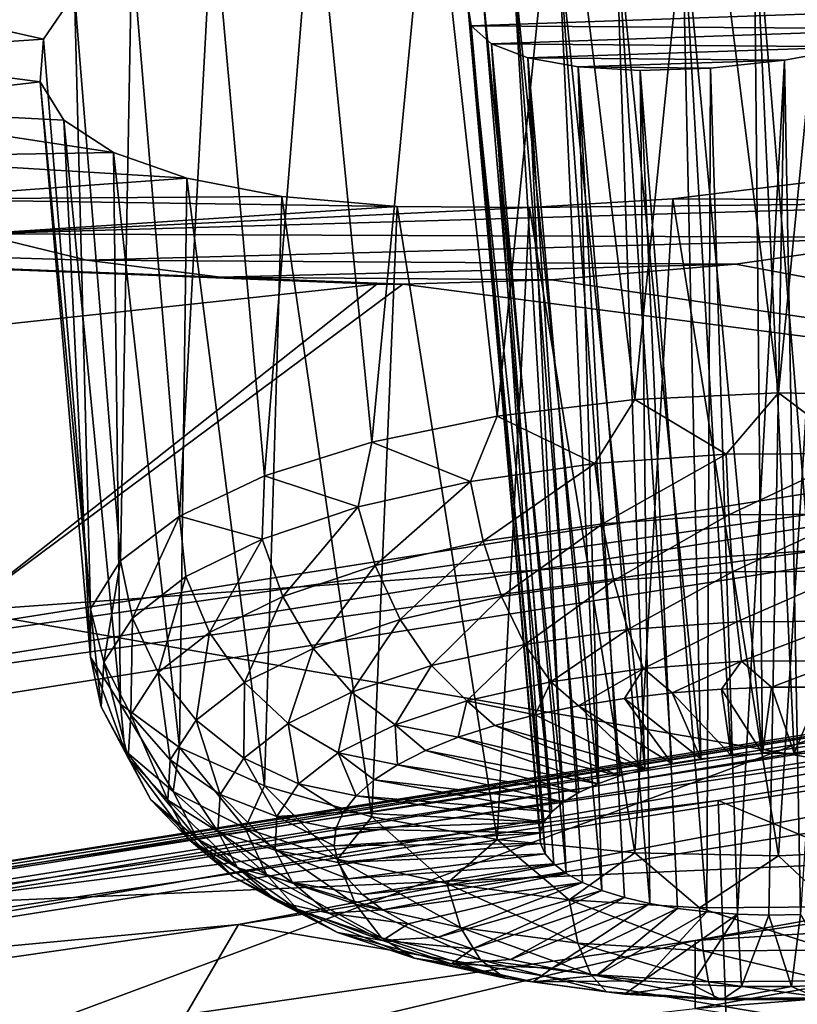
# Model space of a CAD drawing. Header units: metres. Extents: x -92 to 264, y -100 to 50.
# Tile 147 of 256: x 224.58 to 226.19, y -21.05 to -19.02. Entities that reach past the tile are written whole.
import ezdxf

# ---------------------------------------------------------------- set-up
doc = ezdxf.new("R2010")
doc.units = ezdxf.units.M
doc.layers.add('solid_21062050_01', color=7, linetype='CONTINUOUS')

msp = doc.modelspace()

# ---------------------------------------------------------------- linework, layer by layer
at = {"layer": 'solid_21062050_01'}
for points in [[(225.162231, -14.717841, 219.470932), (221.229599, -15.358991, 221.253723), (227.823837, -19.741882, 224.847809)], [(225.162231, -14.717841, 219.470932), (227.823837, -19.741882, 224.847809), (232.012665, -18.93672, 222.611374)], [(221.229599, -15.358991, 221.253723), (223.459656, -20.431955, 226.764557), (227.823837, -19.741882, 224.847809)], [(225.983444, -18.483664, 175.412964), (226.279816, -18.443935, 175.424774), (226.148071, -19.789339, 175.038696)], [(226.279816, -18.443935, 175.424774), (226.44574, -19.796089, 175.069519), (226.148071, -19.789339, 175.038696)], [(225.697418, -18.538525, 175.4552), (225.983444, -18.483664, 175.412964), (225.850403, -19.803534, 175.066849)], [(225.983444, -18.483664, 175.412964), (226.148071, -19.789339, 175.038696), (225.850403, -19.803534, 175.066849)], [(225.429474, -18.606499, 175.548492), (225.697418, -18.538525, 175.4552), (225.56575, -19.838049, 175.152756)], [(225.697418, -18.538525, 175.4552), (225.850403, -19.803534, 175.066849), (225.56575, -19.838049, 175.152756)], [(225.186905, -18.685604, 175.689804), (225.429474, -18.606499, 175.548492), (225.306534, -19.89138, 175.292633)], [(225.429474, -18.606499, 175.548492), (225.56575, -19.838049, 175.152756), (225.306534, -19.89138, 175.292633)], [(224.977493, -18.773573, 175.875412), (225.186905, -18.685604, 175.689804), (225.084091, -19.961195, 175.480377)], [(225.186905, -18.685604, 175.689804), (225.306534, -19.89138, 175.292633), (225.084091, -19.961195, 175.480377)], [(226.249084, -18.718565, 176.280273), (226.096863, -18.735922, 176.264267), (226.24527, -20.536703, 175.771011)], [(226.096863, -18.735922, 176.264267), (225.948212, -18.763561, 176.283249), (226.114929, -20.536047, 175.763992)], [(226.096863, -18.735922, 176.264267), (226.180313, -20.534943, 175.763474), (226.24527, -20.536703, 175.771011)], [(226.096863, -18.735922, 176.264267), (226.114929, -20.536047, 175.763992), (226.180313, -20.534943, 175.763474)], [(224.80954, -18.867489, 176.099716), (224.977493, -18.773573, 175.875412), (224.908157, -20.044443, 175.707794)], [(224.977493, -18.773573, 175.875412), (225.084091, -19.961195, 175.480377), (224.908157, -20.044443, 175.707794)], [(225.948212, -18.763561, 176.283249), (225.810883, -18.799822, 176.335449), (225.987274, -20.546726, 175.789001)], [(225.948212, -18.763561, 176.283249), (226.050201, -20.539999, 175.772552), (226.114929, -20.536047, 175.763992)], [(225.948212, -18.763561, 176.283249), (225.987274, -20.546726, 175.789001), (226.050201, -20.539999, 175.772552)], [(225.810883, -18.799822, 176.335449), (225.691925, -18.842751, 176.417938), (225.870987, -20.568012, 175.844315)], [(225.810883, -18.799822, 176.335449), (225.927185, -20.556118, 175.813049), (225.987274, -20.546726, 175.789001)], [(225.810883, -18.799822, 176.335449), (225.870987, -20.568012, 175.844315), (225.927185, -20.556118, 175.813049)], [(225.691925, -18.842751, 176.417938), (225.597839, -18.890055, 176.526337), (225.773987, -20.598452, 175.926178)], [(225.691925, -18.842751, 176.417938), (225.819626, -20.582203, 175.882233), (225.870987, -20.568012, 175.844315)], [(225.691925, -18.842751, 176.417938), (225.773987, -20.598452, 175.926178), (225.819626, -20.582203, 175.882233)], [(224.80954, -18.867489, 176.099716), (224.786407, -20.137484, 175.964935), (224.690781, -18.963692, 176.354492)], [(224.80954, -18.867489, 176.099716), (224.908157, -20.044443, 175.707794), (224.786407, -20.137484, 175.964935)], [(225.597839, -18.890055, 176.526337), (225.534225, -18.939066, 176.654633), (225.702896, -20.635979, 176.029022)], [(225.597839, -18.890055, 176.526337), (225.734863, -20.61648, 175.975388), (225.773987, -20.598452, 175.926178)], [(225.597839, -18.890055, 176.526337), (225.702896, -20.635979, 176.029022), (225.734863, -20.61648, 175.975388)], [(225.504959, -18.986946, 176.795502), (225.678665, -20.656614, 176.086166), (225.534225, -18.939066, 176.654633)], [(225.534225, -18.939066, 176.654633), (225.678665, -20.656614, 176.086166), (225.702896, -20.635979, 176.029022)], [(224.626801, -19.058001, 176.628891), (224.177979, -19.088285, 176.530685), (224.259094, -18.97452, 176.201523)], [(224.626801, -19.058001, 176.628891), (224.259094, -18.97452, 176.201523), (224.690781, -18.963692, 176.354492)], [(224.626801, -19.058001, 176.628891), (224.690781, -18.963692, 176.354492), (224.724182, -20.236252, 176.240555)], [(224.690781, -18.963692, 176.354492), (224.786407, -20.137484, 175.964935), (224.724182, -20.236252, 176.240555)], [(225.504959, -18.986946, 176.795502), (225.662567, -20.678034, 176.145828), (225.678665, -20.656614, 176.086166)], [(225.504959, -18.986946, 176.795502), (225.654877, -20.699867, 176.207001), (225.662567, -20.678034, 176.145828)], [(225.504959, -18.986946, 176.795502), (225.51181, -19.030737, 176.940186), (225.654877, -20.699867, 176.207001)], [(225.504959, -18.986946, 176.795502), (226.57489, -18.99333, 177.323608), (225.51181, -19.030737, 176.940186)], [(225.51181, -19.030737, 176.940186), (226.57489, -18.99333, 177.323608), (226.453156, -19.036922, 177.406616)], [(225.51181, -19.030737, 176.940186), (225.655731, -20.721745, 176.268631), (225.654877, -20.699867, 176.207001)], [(225.51181, -19.030737, 176.940186), (225.665115, -20.743288, 176.329666), (225.655731, -20.721745, 176.268631)], [(225.51181, -19.030737, 176.940186), (225.554031, -19.067955, 177.080383), (225.665115, -20.743288, 176.329666)], [(225.51181, -19.030737, 176.940186), (226.453156, -19.036922, 177.406616), (225.554031, -19.067955, 177.080383)], [(225.554031, -19.067955, 177.080383), (226.453156, -19.036922, 177.406616), (226.312317, -19.073608, 177.458221)], [(224.619934, -19.146355, 176.910843), (224.177979, -19.088285, 176.530685), (224.626801, -19.058001, 176.628891)], [(224.619934, -19.146355, 176.910843), (224.626801, -19.058001, 176.628891), (224.724182, -20.236252, 176.240555)], [(225.554031, -19.067955, 177.080383), (225.682861, -20.764132, 176.389053), (225.665115, -20.743288, 176.329666)], [(225.554031, -19.067955, 177.080383), (225.708679, -20.783918, 176.445801), (225.682861, -20.764132, 176.389053)], [(225.554031, -19.067955, 177.080383), (225.629105, -19.096622, 177.208527), (225.708679, -20.783918, 176.445801)], [(225.554031, -19.067955, 177.080383), (226.312317, -19.073608, 177.458221), (225.629105, -19.096622, 177.208527)], [(225.629105, -19.096622, 177.208527), (226.312317, -19.073608, 177.458221), (226.160614, -19.10113, 177.475098)], [(226.160614, -19.10113, 177.475098), (226.312317, -19.073608, 177.458221), (226.193375, -20.86871, 176.703766)], [(224.619934, -19.146355, 176.910843), (224.161438, -19.19961, 176.882172), (224.177979, -19.088285, 176.530685)], [(225.629105, -19.096622, 177.208527), (225.742111, -20.802311, 176.498917), (225.708679, -20.783918, 176.445801)], [(225.629105, -19.096622, 177.208527), (225.782593, -20.818993, 176.547485), (225.742111, -20.802311, 176.498917)], [(225.629105, -19.096622, 177.208527), (225.733261, -19.115204, 177.317856), (225.782593, -20.818993, 176.547485)], [(225.629105, -19.096622, 177.208527), (226.160614, -19.10113, 177.475098), (225.733261, -19.115204, 177.317856)], [(225.733261, -19.115204, 177.317856), (226.160614, -19.10113, 177.475098), (226.007126, -19.117771, 177.456009)], [(226.007126, -19.117771, 177.456009), (226.160614, -19.10113, 177.475098), (226.063034, -20.868053, 176.696762)], [(226.160614, -19.10113, 177.475098), (226.127975, -20.869814, 176.704285), (226.063034, -20.868053, 176.696762)], [(226.160614, -19.10113, 177.475098), (226.193375, -20.86871, 176.703766), (226.127975, -20.869814, 176.704285)], [(225.733261, -19.115204, 177.317856), (225.829437, -20.833681, 176.590698), (225.782593, -20.818993, 176.547485)], [(225.733261, -19.115204, 177.317856), (225.881836, -20.846123, 176.627808), (225.829437, -20.833681, 176.590698)], [(225.733261, -19.115204, 177.317856), (225.861542, -19.122503, 177.402222), (225.881836, -20.846123, 176.627808)], [(225.733261, -19.115204, 177.317856), (226.007126, -19.117771, 177.456009), (225.861542, -19.122503, 177.402222)], [(225.861542, -19.122503, 177.402222), (226.007126, -19.117771, 177.456009), (225.999634, -20.863459, 176.681305)], [(225.861542, -19.122503, 177.402222), (225.938889, -20.856106, 176.658188), (225.881836, -20.846123, 176.627808)], [(225.861542, -19.122503, 177.402222), (225.999634, -20.863459, 176.681305), (225.938889, -20.856106, 176.658188)], [(226.007126, -19.117771, 177.456009), (226.063034, -20.868053, 176.696762), (225.999634, -20.863459, 176.681305)], [(224.669205, -19.225351, 177.189011), (224.161438, -19.19961, 176.882172), (224.619934, -19.146355, 176.910843)], [(224.619934, -19.146355, 176.910843), (224.724182, -20.236252, 176.240555), (224.724167, -20.336432, 176.522629)], [(224.669205, -19.225351, 177.189011), (224.619934, -19.146355, 176.910843), (224.724167, -20.336432, 176.522629)], [(224.771545, -19.292431, 177.453766), (224.211243, -19.301865, 177.235611), (224.161438, -19.19961, 176.882172)], [(224.771545, -19.292431, 177.453766), (224.161438, -19.19961, 176.882172), (224.669205, -19.225351, 177.189011)], [(224.669205, -19.225351, 177.189011), (224.724167, -20.336432, 176.522629), (224.786392, -20.433645, 176.798828)], [(224.771545, -19.292431, 177.453766), (224.669205, -19.225351, 177.189011), (224.786392, -20.433645, 176.798828)], [(224.923203, -19.345709, 177.69725), (224.211243, -19.301865, 177.235611), (224.771545, -19.292431, 177.453766)], [(224.923203, -19.345709, 177.69725), (224.322433, -19.388994, 177.569183), (224.211243, -19.301865, 177.235611)], [(224.771545, -19.292431, 177.453766), (224.786392, -20.433645, 176.798828), (224.908127, -20.523642, 177.057053)], [(224.923203, -19.345709, 177.69725), (224.771545, -19.292431, 177.453766), (224.908127, -20.523642, 177.057053)], [(225.120316, -19.383532, 177.912445), (224.322433, -19.388994, 177.569183), (224.923203, -19.345709, 177.69725)], [(224.923203, -19.345709, 177.69725), (224.908127, -20.523642, 177.057053), (225.084045, -20.602488, 177.286041)], [(225.120316, -19.383532, 177.912445), (224.923203, -19.345709, 177.69725), (225.084045, -20.602488, 177.286041)], [(226.234604, -19.351391, 178.337433), (226.821106, -19.393051, 178.770309), (225.929413, -19.388369, 178.31163)], [(226.234604, -19.351391, 178.337433), (225.929413, -19.388369, 178.31163), (226.147995, -20.747736, 177.737228)], [(226.234604, -19.351391, 178.337433), (226.147995, -20.747736, 177.737228), (226.445663, -20.733541, 177.709076)], [(225.358688, -19.404245, 178.092133), (224.322433, -19.388994, 177.569183), (225.120316, -19.383532, 177.912445)], [(225.358688, -19.404245, 178.092133), (224.492233, -19.460533, 177.880173), (224.322433, -19.388994, 177.569183)], [(225.120316, -19.383532, 177.912445), (225.084045, -20.602488, 177.286041), (225.306458, -20.66674, 177.475784)], [(225.358688, -19.404245, 178.092133), (225.120316, -19.383532, 177.912445), (225.306458, -20.66674, 177.475784)], [(225.929413, -19.388369, 178.31163), (226.821106, -19.393051, 178.770309), (225.632507, -19.406193, 178.22821)], [(225.929413, -19.388369, 178.31163), (225.632507, -19.406193, 178.22821), (225.850327, -20.740986, 177.706406)], [(225.929413, -19.388369, 178.31163), (225.850327, -20.740986, 177.706406), (226.147995, -20.747736, 177.737228)], [(224.492233, -19.460533, 177.880173), (226.821106, -19.393051, 178.770309), (226.445557, -19.468245, 178.833511)], [(225.632507, -19.406193, 178.22821), (226.821106, -19.393051, 178.770309), (224.492233, -19.460533, 177.880173)], [(225.632507, -19.406193, 178.22821), (224.492233, -19.460533, 177.880173), (225.358688, -19.404245, 178.092133)], [(225.358688, -19.404245, 178.092133), (225.306458, -20.66674, 177.475784), (225.565674, -20.713589, 177.617981)], [(225.632507, -19.406193, 178.22821), (225.358688, -19.404245, 178.092133), (225.565674, -20.713589, 177.617981)], [(225.632507, -19.406193, 178.22821), (225.565674, -20.713589, 177.617981), (225.850327, -20.740986, 177.706406)], [(225.316391, -19.564787, 178.607025), (221.148285, -20.014326, 178.32132), (221.89827, -19.430603, 176.699966)], [(224.993423, -19.550495, 178.407623), (225.316391, -19.564787, 178.607025), (221.89827, -19.430603, 176.699966)], [(224.71666, -19.514965, 178.161896), (224.993423, -19.550495, 178.407623), (221.89827, -19.430603, 176.699966)], [(224.492233, -19.460533, 177.880173), (224.71666, -19.514965, 178.161896), (221.89827, -19.430603, 176.699966)], [(224.492233, -19.460533, 177.880173), (226.445557, -19.468245, 178.833511), (224.71666, -19.514965, 178.161896)], [(224.71666, -19.514965, 178.161896), (226.445557, -19.468245, 178.833511), (226.059265, -19.523314, 178.826843)], [(226.059265, -19.523314, 178.826843), (226.445557, -19.468245, 178.833511), (228.40892, -19.959595, 181.60173)], [(224.71666, -19.514965, 178.161896), (226.059265, -19.523314, 178.826843), (224.993423, -19.550495, 178.407623)], [(224.993423, -19.550495, 178.407623), (226.059265, -19.523314, 178.826843), (225.67836, -19.555843, 178.750305)], [(225.67836, -19.555843, 178.750305), (226.059265, -19.523314, 178.826843), (228.40892, -19.959595, 181.60173)], [(224.993423, -19.550495, 178.407623), (225.67836, -19.555843, 178.750305), (225.370209, -19.564964, 178.633179)], [(224.993423, -19.550495, 178.407623), (225.370209, -19.564964, 178.633179), (225.316391, -19.564787, 178.607025)], [(225.316391, -19.564787, 178.607025), (224.460953, -20.240351, 180.509308), (221.148285, -20.014326, 178.32132)], [(225.316391, -19.564787, 178.607025), (225.370209, -19.564964, 178.633179), (224.460953, -20.240351, 180.509308)], [(224.460953, -20.240351, 180.509308), (225.370209, -19.564964, 178.633179), (228.40892, -19.959595, 181.60173)], [(225.370209, -19.564964, 178.633179), (225.67836, -19.555843, 178.750305), (228.40892, -19.959595, 181.60173)], [(227.856674, -19.806726, 224.894302), (227.823837, -19.741882, 224.847809), (223.459656, -20.431955, 226.764557)], [(226.039276, -19.916412, 175.023758), (225.850403, -19.803534, 175.066849), (226.148071, -19.789339, 175.038696)], [(226.315155, -19.914776, 175.030106), (226.039276, -19.916412, 175.023758), (226.148071, -19.789339, 175.038696)], [(226.315155, -19.914776, 175.030106), (226.148071, -19.789339, 175.038696), (226.44574, -19.796089, 175.069519)], [(227.856674, -19.806726, 224.894302), (223.459656, -20.431955, 226.764557), (223.487335, -20.497591, 226.813248)], [(227.883118, -19.884531, 224.920609), (227.856674, -19.806726, 224.894302), (223.487335, -20.497591, 226.813248)], [(225.767624, -19.936045, 175.068268), (225.56575, -19.838049, 175.152756), (225.850403, -19.803534, 175.066849)], [(226.039276, -19.916412, 175.023758), (225.767624, -19.936045, 175.068268), (225.850403, -19.803534, 175.066849)], [(225.510666, -19.972919, 175.161896), (225.306534, -19.89138, 175.292633), (225.56575, -19.838049, 175.152756)], [(225.767624, -19.936045, 175.068268), (225.510666, -19.972919, 175.161896), (225.56575, -19.838049, 175.152756)], [(223.509583, -20.576059, 226.8414), (227.883118, -19.884531, 224.920609), (223.487335, -20.497591, 226.813248)], [(223.550186, -21.496059, 226.49205), (227.883118, -19.884531, 224.920609), (223.509583, -20.576059, 226.8414)], [(223.550186, -21.496059, 226.49205), (227.930161, -20.802074, 224.564438), (227.883118, -19.884531, 224.920609)], [(225.278275, -20.025618, 175.301056), (225.084091, -19.961195, 175.480377), (225.306534, -19.89138, 175.292633)], [(225.510666, -19.972919, 175.161896), (225.278275, -20.025618, 175.301056), (225.306534, -19.89138, 175.292633)], [(225.78392, -20.06073, 175.079575), (225.767624, -19.936045, 175.068268), (226.039276, -19.916412, 175.023758)], [(225.78392, -20.06073, 175.079575), (226.039276, -19.916412, 175.023758), (226.045059, -20.041857, 175.036789)], [(226.045059, -20.041857, 175.036789), (226.039276, -19.916412, 175.023758), (226.315155, -19.914776, 175.030106)], [(226.045059, -20.041857, 175.036789), (226.315155, -19.914776, 175.030106), (226.310272, -20.040283, 175.042877)], [(225.536896, -20.09618, 175.169586), (225.510666, -19.972919, 175.161896), (225.767624, -19.936045, 175.068268)], [(225.536896, -20.09618, 175.169586), (225.767624, -19.936045, 175.068268), (225.78392, -20.06073, 175.079575)], [(224.460953, -20.240351, 180.509308), (228.40892, -19.959595, 181.60173), (227.240982, -20.722815, 183.721649)], [(225.079361, -20.092117, 175.480408), (224.908157, -20.044443, 175.707794), (225.084091, -19.961195, 175.480377)], [(225.278275, -20.025618, 175.301056), (225.079361, -20.092117, 175.480408), (225.084091, -19.961195, 175.480377)], [(225.313477, -20.146841, 175.30336), (225.278275, -20.025618, 175.301056), (225.510666, -19.972919, 175.161896)], [(225.313477, -20.146841, 175.30336), (225.510666, -19.972919, 175.161896), (225.536896, -20.09618, 175.169586)], [(225.122253, -20.21077, 175.475769), (225.079361, -20.092117, 175.480408), (225.278275, -20.025618, 175.301056)], [(225.122253, -20.21077, 175.475769), (225.278275, -20.025618, 175.301056), (225.313477, -20.146841, 175.30336)], [(225.78392, -20.06073, 175.079575), (226.045059, -20.041857, 175.036789), (225.807236, -20.177691, 175.120987)], [(226.045059, -20.041857, 175.036789), (226.052704, -20.15995, 175.08078), (225.807236, -20.177691, 175.120987)], [(226.045059, -20.041857, 175.036789), (226.310272, -20.040283, 175.042877), (226.052704, -20.15995, 175.08078)], [(226.310272, -20.040283, 175.042877), (226.302002, -20.158472, 175.086502), (226.052704, -20.15995, 175.08078)], [(224.908157, -20.044443, 175.707794), (224.810989, -20.255859, 175.930801), (224.786407, -20.137484, 175.964935)], [(224.92157, -20.169861, 175.693039), (224.810989, -20.255859, 175.930801), (224.908157, -20.044443, 175.707794)], [(225.079361, -20.092117, 175.480408), (224.92157, -20.169861, 175.693039), (224.908157, -20.044443, 175.707794)], [(225.536896, -20.09618, 175.169586), (225.78392, -20.06073, 175.079575), (225.575043, -20.211012, 175.205597)], [(225.78392, -20.06073, 175.079575), (225.807236, -20.177691, 175.120987), (225.575043, -20.211012, 175.205597)], [(224.970566, -20.285507, 175.680191), (224.92157, -20.169861, 175.693039), (225.079361, -20.092117, 175.480408)], [(224.970566, -20.285507, 175.680191), (225.079361, -20.092117, 175.480408), (225.122253, -20.21077, 175.475769)], [(225.313477, -20.146841, 175.30336), (225.536896, -20.09618, 175.169586), (225.365036, -20.258633, 175.331345)], [(225.536896, -20.09618, 175.169586), (225.575043, -20.211012, 175.205597), (225.365036, -20.258633, 175.331345)], [(224.751846, -20.346811, 176.18454), (224.724182, -20.236252, 176.240555), (224.786407, -20.137484, 175.964935)], [(224.810989, -20.255859, 175.930801), (224.751846, -20.346811, 176.18454), (224.786407, -20.137484, 175.964935)], [(225.122253, -20.21077, 175.475769), (225.313477, -20.146841, 175.30336), (225.185287, -20.318724, 175.493408)], [(225.313477, -20.146841, 175.30336), (225.365036, -20.258633, 175.331345), (225.185287, -20.318724, 175.493408)], [(225.807236, -20.177691, 175.120987), (226.052704, -20.15995, 175.08078), (225.836121, -20.279469, 175.189896)], [(226.052704, -20.15995, 175.08078), (226.061737, -20.263161, 175.152924), (225.836121, -20.279469, 175.189896)], [(230.291351, -20.149559, 222.752014), (225.975571, -20.922369, 224.898575), (230.291275, -20.290703, 222.701233)], [(227.930161, -20.802074, 224.564438), (225.975571, -20.922369, 224.898575), (230.291351, -20.149559, 222.752014)], [(226.052704, -20.15995, 175.08078), (226.302002, -20.158472, 175.086502), (226.061737, -20.263161, 175.152924)], [(226.302002, -20.158472, 175.086502), (226.290894, -20.261803, 175.158188), (226.061737, -20.263161, 175.152924)], [(224.92157, -20.169861, 175.693039), (224.864258, -20.368181, 175.908752), (224.810989, -20.255859, 175.930801)], [(224.970566, -20.285507, 175.680191), (224.864258, -20.368181, 175.908752), (224.92157, -20.169861, 175.693039)], [(225.575043, -20.211012, 175.205597), (225.807236, -20.177691, 175.120987), (225.622696, -20.310095, 175.267654)], [(225.807236, -20.177691, 175.120987), (225.836121, -20.279469, 175.189896), (225.622696, -20.310095, 175.267654)], [(228.101074, -20.196083, 225.135284), (228.068436, -20.218317, 225.060196), (223.666901, -20.915709, 226.997269)], [(223.694412, -20.894285, 227.0746), (228.101074, -20.196083, 225.135284), (223.666901, -20.915709, 226.997269)], [(228.138367, -20.197355, 225.211456), (228.101074, -20.196083, 225.135284), (223.694412, -20.894285, 227.0746)], [(223.725861, -20.896482, 227.153366), (228.138367, -20.197355, 225.211456), (223.694412, -20.894285, 227.0746)], [(223.725861, -20.896482, 227.153366), (228.177322, -20.222031, 225.282669), (228.138367, -20.197355, 225.211456)], [(228.068436, -20.218317, 225.060196), (228.04306, -20.26228, 224.992233), (223.645508, -20.95904, 226.927551)], [(223.666901, -20.915709, 226.997269), (228.068436, -20.218317, 225.060196), (223.645508, -20.95904, 226.927551)], [(223.725861, -20.896482, 227.153366), (223.758713, -20.922127, 227.227249), (228.177322, -20.222031, 225.282669)], [(228.177322, -20.222031, 225.282669), (223.758713, -20.922127, 227.227249), (228.214691, -20.267794, 225.342834)], [(224.970566, -20.285507, 175.680191), (225.122253, -20.21077, 175.475769), (225.042709, -20.388975, 175.685562)], [(225.122253, -20.21077, 175.475769), (225.185287, -20.318724, 175.493408), (225.042709, -20.388975, 175.685562)], [(225.365036, -20.258633, 175.331345), (225.575043, -20.211012, 175.205597), (225.429672, -20.353867, 175.38324)], [(225.575043, -20.211012, 175.205597), (225.622696, -20.310095, 175.267654), (225.429672, -20.353867, 175.38324)], [(223.392441, -20.890339, 182.314728), (224.460953, -20.240351, 180.509308), (227.240982, -20.722815, 183.721649)], [(224.746414, -20.439219, 176.444504), (224.724167, -20.336432, 176.522629), (224.724182, -20.236252, 176.240555)], [(224.751846, -20.346811, 176.18454), (224.746414, -20.439219, 176.444504), (224.724182, -20.236252, 176.240555)], [(228.04306, -20.26228, 224.992233), (228.026993, -20.324453, 224.936798), (223.631943, -21.020815, 226.871017)], [(223.645508, -20.95904, 226.927551), (228.04306, -20.26228, 224.992233), (223.631943, -21.020815, 226.871017)], [(224.807388, -20.455616, 176.152679), (224.751846, -20.346811, 176.18454), (224.810989, -20.255859, 175.930801)], [(224.807388, -20.455616, 176.152679), (224.810989, -20.255859, 175.930801), (224.864258, -20.368181, 175.908752)], [(225.185287, -20.318724, 175.493408), (225.365036, -20.258633, 175.331345), (225.264465, -20.4091, 175.532196)], [(225.365036, -20.258633, 175.331345), (225.429672, -20.353867, 175.38324), (225.264465, -20.4091, 175.532196)], [(225.836121, -20.279469, 175.189896), (226.061737, -20.263161, 175.152924), (225.868729, -20.359573, 175.281876)], [(226.061737, -20.263161, 175.152924), (226.071594, -20.34491, 175.248627), (225.868729, -20.359573, 175.281876)], [(226.061737, -20.263161, 175.152924), (226.290894, -20.261803, 175.158188), (226.071594, -20.34491, 175.248627)], [(226.290894, -20.261803, 175.158188), (226.277618, -20.343689, 175.253372), (226.071594, -20.34491, 175.248627)], [(223.758713, -20.922127, 227.227249), (226.023041, -20.633211, 226.357819), (228.214691, -20.267794, 225.342834)], [(224.970566, -20.285507, 175.680191), (224.94278, -20.466688, 175.900406), (224.864258, -20.368181, 175.908752)], [(224.970566, -20.285507, 175.680191), (225.042709, -20.388975, 175.685562), (224.94278, -20.466688, 175.900406)], [(225.622696, -20.310095, 175.267654), (225.836121, -20.279469, 175.189896), (225.676819, -20.387112, 175.351791)], [(225.836121, -20.279469, 175.189896), (225.868729, -20.359573, 175.281876), (225.676819, -20.387112, 175.351791)], [(228.214691, -20.267794, 225.342834), (226.023041, -20.633211, 226.357819), (228.283081, -21.576229, 226.804657)], [(229.053452, -20.81843, 224.167053), (230.291275, -20.290703, 222.701233), (225.97554, -21.063507, 224.847778)], [(225.975571, -20.922369, 224.898575), (225.97554, -21.063507, 224.847778), (230.291275, -20.290703, 222.701233)], [(223.631943, -21.020815, 226.871017), (228.026993, -20.324453, 224.936798), (225.030533, -20.889263, 226.25795)], [(228.026993, -20.324453, 224.936798), (227.241333, -20.534067, 225.271347), (225.030533, -20.889263, 226.25795)], [(225.042709, -20.388975, 175.685562), (225.185287, -20.318724, 175.493408), (225.133408, -20.473671, 175.708817)], [(225.185287, -20.318724, 175.493408), (225.264465, -20.4091, 175.532196), (225.133408, -20.473671, 175.708817)], [(225.429672, -20.353867, 175.38324), (225.622696, -20.310095, 175.267654), (225.503265, -20.426468, 175.455719)], [(225.622696, -20.310095, 175.267654), (225.676819, -20.387112, 175.351791), (225.503265, -20.426468, 175.455719)], [(224.794907, -20.52953, 176.700729), (224.786392, -20.433645, 176.798828), (224.724167, -20.336432, 176.522629)], [(224.746414, -20.439219, 176.444504), (224.794907, -20.52953, 176.700729), (224.724167, -20.336432, 176.522629)], [(224.802185, -20.544451, 176.402603), (224.746414, -20.439219, 176.444504), (224.751846, -20.346811, 176.18454)], [(224.802185, -20.544451, 176.402603), (224.751846, -20.346811, 176.18454), (224.807388, -20.455616, 176.152679)], [(225.868729, -20.359573, 175.281876), (226.071594, -20.34491, 175.248627), (225.928024, -20.410303, 175.38475)], [(226.071594, -20.34491, 175.248627), (226.029968, -20.402439, 175.366653), (225.928024, -20.410303, 175.38475)], [(226.071594, -20.34491, 175.248627), (226.133484, -20.398418, 175.359436), (226.029968, -20.402439, 175.366653)], [(226.071594, -20.34491, 175.248627), (226.277618, -20.343689, 175.253372), (226.133484, -20.398418, 175.359436)], [(226.277618, -20.343689, 175.253372), (226.237244, -20.398291, 175.36319), (226.133484, -20.398418, 175.359436)], [(224.807388, -20.455616, 176.152679), (224.864258, -20.368181, 175.908752), (224.889328, -20.548874, 176.1297)], [(224.864258, -20.368181, 175.908752), (224.94278, -20.466688, 175.900406), (224.889328, -20.548874, 176.1297)], [(225.264465, -20.4091, 175.532196), (225.429672, -20.353867, 175.38324), (225.354706, -20.476131, 175.589661)], [(225.429672, -20.353867, 175.38324), (225.503265, -20.426468, 175.455719), (225.354706, -20.476131, 175.589661)], [(225.676819, -20.387112, 175.351791), (225.868729, -20.359573, 175.281876), (225.733902, -20.437115, 175.452545)], [(225.868729, -20.359573, 175.281876), (225.828918, -20.421909, 175.413498), (225.733902, -20.437115, 175.452545)], [(225.868729, -20.359573, 175.281876), (225.928024, -20.410303, 175.38475), (225.828918, -20.421909, 175.413498)], [(225.503265, -20.426468, 175.455719), (225.676819, -20.387112, 175.351791), (225.64418, -20.455725, 175.501373)], [(225.676819, -20.387112, 175.351791), (225.733902, -20.437115, 175.452545), (225.64418, -20.455725, 175.501373)], [(225.042709, -20.388975, 175.685562), (225.04155, -20.545099, 175.906296), (224.94278, -20.466688, 175.900406)], [(225.042709, -20.388975, 175.685562), (225.133408, -20.473671, 175.708817), (225.04155, -20.545099, 175.906296)], [(225.133408, -20.473671, 175.708817), (225.264465, -20.4091, 175.532196), (225.236877, -20.534191, 175.748459)], [(225.264465, -20.4091, 175.532196), (225.354706, -20.476131, 175.589661), (225.236877, -20.534191, 175.748459)], [(226.029968, -20.402439, 175.366653), (226.050201, -20.539999, 175.772552), (225.928024, -20.410303, 175.38475)], [(226.133484, -20.398418, 175.359436), (226.114929, -20.536047, 175.763992), (226.029968, -20.402439, 175.366653)], [(226.029968, -20.402439, 175.366653), (226.114929, -20.536047, 175.763992), (226.050201, -20.539999, 175.772552)], [(226.133484, -20.398418, 175.359436), (226.180313, -20.534943, 175.763474), (226.114929, -20.536047, 175.763992)], [(226.237244, -20.398291, 175.36319), (226.180313, -20.534943, 175.763474), (226.133484, -20.398418, 175.359436)], [(226.237244, -20.398291, 175.36319), (226.24527, -20.536703, 175.771011), (226.180313, -20.534943, 175.763474)], [(225.354706, -20.476131, 175.589661), (225.503265, -20.426468, 175.455719), (225.485016, -20.50219, 175.6259)], [(225.503265, -20.426468, 175.455719), (225.560867, -20.477509, 175.559402), (225.485016, -20.50219, 175.6259)], [(225.503265, -20.426468, 175.455719), (225.64418, -20.455725, 175.501373), (225.560867, -20.477509, 175.559402)], [(225.828918, -20.421909, 175.413498), (225.927185, -20.556118, 175.813049), (225.733902, -20.437115, 175.452545)], [(225.928024, -20.410303, 175.38475), (225.987274, -20.546726, 175.789001), (225.828918, -20.421909, 175.413498)], [(225.828918, -20.421909, 175.413498), (225.987274, -20.546726, 175.789001), (225.927185, -20.556118, 175.813049)], [(225.928024, -20.410303, 175.38475), (226.050201, -20.539999, 175.772552), (225.987274, -20.546726, 175.789001)], [(224.848801, -20.631271, 176.648911), (224.794907, -20.52953, 176.700729), (224.746414, -20.439219, 176.444504)], [(224.848801, -20.631271, 176.648911), (224.746414, -20.439219, 176.444504), (224.802185, -20.544451, 176.402603)], [(224.895477, -20.614277, 176.943329), (224.908127, -20.523642, 177.057053), (224.786392, -20.433645, 176.798828)], [(224.794907, -20.52953, 176.700729), (224.895477, -20.614277, 176.943329), (224.786392, -20.433645, 176.798828)], [(225.733902, -20.437115, 175.452545), (225.870987, -20.568012, 175.844315), (225.64418, -20.455725, 175.501373)], [(225.733902, -20.437115, 175.452545), (225.927185, -20.556118, 175.813049), (225.870987, -20.568012, 175.844315)], [(224.802185, -20.544451, 176.402603), (224.807388, -20.455616, 176.152679), (224.88443, -20.632378, 176.364624)], [(224.807388, -20.455616, 176.152679), (224.889328, -20.548874, 176.1297), (224.88443, -20.632378, 176.364624)], [(224.889328, -20.548874, 176.1297), (224.94278, -20.466688, 175.900406), (224.992432, -20.620642, 176.117035)], [(224.94278, -20.466688, 175.900406), (225.04155, -20.545099, 175.906296), (224.992432, -20.620642, 176.117035)], [(225.64418, -20.455725, 175.501373), (225.870987, -20.568012, 175.844315), (225.560867, -20.477509, 175.559402)], [(225.133408, -20.473671, 175.708817), (225.154282, -20.598417, 175.926025), (225.04155, -20.545099, 175.906296)], [(225.133408, -20.473671, 175.708817), (225.236877, -20.534191, 175.748459), (225.154282, -20.598417, 175.926025)], [(225.236877, -20.534191, 175.748459), (225.354706, -20.476131, 175.589661), (225.359406, -20.558973, 175.780792)], [(225.354706, -20.476131, 175.589661), (225.417572, -20.529459, 175.699997), (225.359406, -20.558973, 175.780792)], [(225.354706, -20.476131, 175.589661), (225.485016, -20.50219, 175.6259), (225.417572, -20.529459, 175.699997)], [(225.560867, -20.477509, 175.559402), (225.819626, -20.582203, 175.882233), (225.485016, -20.50219, 175.6259)], [(225.560867, -20.477509, 175.559402), (225.870987, -20.568012, 175.844315), (225.819626, -20.582203, 175.882233)], [(225.485016, -20.50219, 175.6259), (225.773987, -20.598452, 175.926178), (225.417572, -20.529459, 175.699997)], [(225.485016, -20.50219, 175.6259), (225.819626, -20.582203, 175.882233), (225.773987, -20.598452, 175.926178)], [(224.94548, -20.712742, 176.882141), (224.895477, -20.614277, 176.943329), (224.794907, -20.52953, 176.700729)], [(224.94548, -20.712742, 176.882141), (224.794907, -20.52953, 176.700729), (224.848801, -20.631271, 176.648911)], [(224.895477, -20.614277, 176.943329), (225.044235, -20.690201, 177.16301), (224.908127, -20.523642, 177.057053)], [(225.044235, -20.690201, 177.16301), (225.084045, -20.602488, 177.286041), (224.908127, -20.523642, 177.057053)], [(225.417572, -20.529459, 175.699997), (225.734863, -20.61648, 175.975388), (225.359406, -20.558973, 175.780792)], [(225.417572, -20.529459, 175.699997), (225.773987, -20.598452, 175.926178), (225.734863, -20.61648, 175.975388)], [(224.802185, -20.544451, 176.402603), (224.88443, -20.632378, 176.364624), (224.928253, -20.713987, 176.596146)], [(224.848801, -20.631271, 176.648911), (224.802185, -20.544451, 176.402603), (224.928253, -20.713987, 176.596146)], [(224.88443, -20.632378, 176.364624), (224.889328, -20.548874, 176.1297), (224.98793, -20.697393, 176.332962)], [(224.889328, -20.548874, 176.1297), (224.992432, -20.620642, 176.117035), (224.98793, -20.697393, 176.332962)], [(224.992432, -20.620642, 176.117035), (225.04155, -20.545099, 175.906296), (225.110107, -20.66634, 176.115524)], [(227.241333, -20.534067, 225.271347), (226.870224, -21.199961, 225.226791), (225.030533, -20.889263, 226.25795)], [(225.04155, -20.545099, 175.906296), (225.154282, -20.598417, 175.926025), (225.110107, -20.66634, 176.115524)], [(225.236877, -20.534191, 175.748459), (225.273651, -20.62323, 175.958313), (225.154282, -20.598417, 175.926025)], [(225.236877, -20.534191, 175.748459), (225.311234, -20.590363, 175.867264), (225.273651, -20.62323, 175.958313)], [(225.236877, -20.534191, 175.748459), (225.359406, -20.558973, 175.780792), (225.311234, -20.590363, 175.867264)], [(225.359406, -20.558973, 175.780792), (225.702896, -20.635979, 176.029022), (225.311234, -20.590363, 175.867264)], [(225.359406, -20.558973, 175.780792), (225.734863, -20.61648, 175.975388), (225.702896, -20.635979, 176.029022)], [(225.311234, -20.590363, 175.867264), (225.678665, -20.656614, 176.086166), (225.273651, -20.62323, 175.958313)], [(225.311234, -20.590363, 175.867264), (225.702896, -20.635979, 176.029022), (225.678665, -20.656614, 176.086166)], [(225.044235, -20.690201, 177.16301), (225.235474, -20.754387, 177.351334), (225.084045, -20.602488, 177.286041)], [(225.235474, -20.754387, 177.351334), (225.306458, -20.66674, 177.475784), (225.084045, -20.602488, 177.286041)], [(225.110107, -20.66634, 176.115524), (225.154282, -20.598417, 175.926025), (225.247147, -20.657164, 176.052811)], [(225.154282, -20.598417, 175.926025), (225.273651, -20.62323, 175.958313), (225.247147, -20.657164, 176.052811)], [(223.758713, -20.922127, 227.227249), (223.790207, -20.968821, 227.290009), (226.023041, -20.633211, 226.357819)], [(226.023041, -20.633211, 226.357819), (223.790207, -20.968821, 227.290009), (226.070404, -21.930307, 227.794662)], [(224.848801, -20.631271, 176.648911), (224.928253, -20.713987, 176.596146), (225.019135, -20.790567, 176.815369)], [(224.94548, -20.712742, 176.882141), (224.848801, -20.631271, 176.648911), (225.019135, -20.790567, 176.815369)], [(224.88443, -20.632378, 176.364624), (224.98793, -20.697393, 176.332962), (225.028214, -20.772404, 176.545776)], [(224.928253, -20.713987, 176.596146), (224.88443, -20.632378, 176.364624), (225.028214, -20.772404, 176.545776)], [(225.088486, -20.78573, 177.093338), (225.044235, -20.690201, 177.16301), (224.895477, -20.614277, 176.943329)], [(225.088486, -20.78573, 177.093338), (224.895477, -20.614277, 176.943329), (224.94548, -20.712742, 176.882141)], [(224.98793, -20.697393, 176.332962), (224.992432, -20.620642, 176.117035), (225.106064, -20.735352, 176.309677)], [(224.992432, -20.620642, 176.117035), (225.110107, -20.66634, 176.115524), (225.106064, -20.735352, 176.309677)], [(225.247147, -20.657164, 176.052811), (225.273651, -20.62323, 175.958313), (225.662567, -20.678034, 176.145828)], [(225.273651, -20.62323, 175.958313), (225.678665, -20.656614, 176.086166), (225.662567, -20.678034, 176.145828)], [(226.023041, -20.633211, 226.357819), (226.070404, -21.930307, 227.794662), (228.283081, -21.576229, 226.804657)], [(225.106064, -20.735352, 176.309677), (225.110107, -20.66634, 176.115524), (225.228561, -20.726511, 176.24733)], [(225.110107, -20.66634, 176.115524), (225.247147, -20.657164, 176.052811), (225.232056, -20.691734, 176.149551)], [(225.110107, -20.66634, 176.115524), (225.232056, -20.691734, 176.149551), (225.228561, -20.726511, 176.24733)], [(225.232056, -20.691734, 176.149551), (225.247147, -20.657164, 176.052811), (225.662567, -20.678034, 176.145828)], [(225.235474, -20.754387, 177.351334), (225.461853, -20.804365, 177.501038), (225.306458, -20.66674, 177.475784)], [(225.461853, -20.804365, 177.501038), (225.565674, -20.713589, 177.617981), (225.306458, -20.66674, 177.475784)], [(225.272339, -20.847433, 177.274368), (225.235474, -20.754387, 177.351334), (225.044235, -20.690201, 177.16301)], [(225.272339, -20.847433, 177.274368), (225.044235, -20.690201, 177.16301), (225.088486, -20.78573, 177.093338)], [(225.228561, -20.726511, 176.24733), (225.232056, -20.691734, 176.149551), (225.654877, -20.699867, 176.207001)], [(225.232056, -20.691734, 176.149551), (225.662567, -20.678034, 176.145828), (225.654877, -20.699867, 176.207001)], [(224.928253, -20.713987, 176.596146), (225.028214, -20.772404, 176.545776), (225.11174, -20.842793, 176.747284)], [(225.019135, -20.790567, 176.815369), (224.928253, -20.713987, 176.596146), (225.11174, -20.842793, 176.747284)], [(224.94548, -20.712742, 176.882141), (225.019135, -20.790567, 176.815369), (225.153564, -20.859175, 177.013885)], [(225.088486, -20.78573, 177.093338), (224.94548, -20.712742, 176.882141), (225.153564, -20.859175, 177.013885)], [(224.98793, -20.697393, 176.332962), (225.106064, -20.735352, 176.309677), (225.142288, -20.802799, 176.501022)], [(225.028214, -20.772404, 176.545776), (224.98793, -20.697393, 176.332962), (225.142288, -20.802799, 176.501022)], [(225.228561, -20.726511, 176.24733), (225.654877, -20.699867, 176.207001), (225.655731, -20.721745, 176.268631)], [(225.461853, -20.804365, 177.501038), (225.714661, -20.838215, 177.606369), (225.565674, -20.713589, 177.617981)], [(225.714661, -20.838215, 177.606369), (225.850327, -20.740986, 177.706406), (225.565674, -20.713589, 177.617981)], [(223.392441, -20.890339, 182.314728), (227.240982, -20.722815, 183.721649), (225.89473, -21.451551, 185.745804)], [(225.106064, -20.735352, 176.309677), (225.228561, -20.726511, 176.24733), (225.23671, -20.761055, 176.344925)], [(225.23671, -20.761055, 176.344925), (225.228561, -20.726511, 176.24733), (225.655731, -20.721745, 176.268631)], [(225.23671, -20.761055, 176.344925), (225.655731, -20.721745, 176.268631), (225.665115, -20.743288, 176.329666)], [(225.89473, -21.451551, 185.745804), (227.240982, -20.722815, 183.721649), (229.409912, -21.386543, 187.773972)], [(226.260071, -20.853001, 177.669647), (226.445663, -20.733541, 177.709076), (226.147995, -20.747736, 177.737228)], [(225.106064, -20.735352, 176.309677), (225.23671, -20.761055, 176.344925), (225.256393, -20.794931, 176.441086)], [(225.142288, -20.802799, 176.501022), (225.106064, -20.735352, 176.309677), (225.256393, -20.794931, 176.441086)], [(225.48996, -20.895479, 177.418274), (225.461853, -20.804365, 177.501038), (225.235474, -20.754387, 177.351334)], [(225.48996, -20.895479, 177.418274), (225.235474, -20.754387, 177.351334), (225.272339, -20.847433, 177.274368)], [(225.256393, -20.794931, 176.441086), (225.23671, -20.761055, 176.344925), (225.665115, -20.743288, 176.329666)], [(225.256393, -20.794931, 176.441086), (225.665115, -20.743288, 176.329666), (225.682861, -20.764132, 176.389053)], [(225.714661, -20.838215, 177.606369), (225.984192, -20.854637, 177.663315), (225.850327, -20.740986, 177.706406)], [(225.984192, -20.854637, 177.663315), (226.147995, -20.747736, 177.737228), (225.850327, -20.740986, 177.706406)], [(225.984192, -20.854637, 177.663315), (226.260071, -20.853001, 177.669647), (226.147995, -20.747736, 177.737228)], [(225.028214, -20.772404, 176.545776), (225.142288, -20.802799, 176.501022), (225.217392, -20.866089, 176.682205)], [(225.11174, -20.842793, 176.747284), (225.028214, -20.772404, 176.545776), (225.217392, -20.866089, 176.682205)], [(225.287354, -20.827715, 176.534622), (225.256393, -20.794931, 176.441086), (225.682861, -20.764132, 176.389053)], [(225.287354, -20.827715, 176.534622), (225.682861, -20.764132, 176.389053), (225.708679, -20.783918, 176.445801)], [(225.019135, -20.790567, 176.815369), (225.11174, -20.842793, 176.747284), (225.235291, -20.905853, 176.929749)], [(225.153564, -20.859175, 177.013885), (225.019135, -20.790567, 176.815369), (225.235291, -20.905853, 176.929749)], [(225.088486, -20.78573, 177.093338), (225.153564, -20.859175, 177.013885), (225.32637, -20.917175, 177.184052)], [(225.272339, -20.847433, 177.274368), (225.088486, -20.78573, 177.093338), (225.32637, -20.917175, 177.184052)], [(225.142288, -20.802799, 176.501022), (225.256393, -20.794931, 176.441086), (225.287354, -20.827715, 176.534622)], [(225.329239, -20.858992, 176.624344), (225.287354, -20.827715, 176.534622), (225.708679, -20.783918, 176.445801)], [(225.329239, -20.858992, 176.624344), (225.708679, -20.783918, 176.445801), (225.742111, -20.802311, 176.498917)], [(223.550186, -21.496059, 226.49205), (225.975571, -20.922369, 224.898575), (227.930161, -20.802074, 224.564438)], [(225.142288, -20.802799, 176.501022), (225.287354, -20.827715, 176.534622), (225.329239, -20.858992, 176.624344)], [(225.217392, -20.866089, 176.682205), (225.142288, -20.802799, 176.501022), (225.329239, -20.858992, 176.624344)], [(225.381485, -20.888371, 176.709137), (225.329239, -20.858992, 176.624344), (225.742111, -20.802311, 176.498917)], [(225.443451, -20.91548, 176.787933), (225.381485, -20.888371, 176.709137), (225.742111, -20.802311, 176.498917)], [(225.443451, -20.91548, 176.787933), (225.742111, -20.802311, 176.498917), (225.782593, -20.818993, 176.547485)], [(225.732986, -20.92802, 177.519547), (225.714661, -20.838215, 177.606369), (225.461853, -20.804365, 177.501038)], [(225.732986, -20.92802, 177.519547), (225.461853, -20.804365, 177.501038), (225.48996, -20.895479, 177.418274)], [(225.514359, -20.93998, 176.859726), (225.443451, -20.91548, 176.787933), (225.782593, -20.818993, 176.547485)], [(225.514359, -20.93998, 176.859726), (225.782593, -20.818993, 176.547485), (225.829437, -20.833681, 176.590698)], [(225.593307, -20.961563, 176.92363), (225.514359, -20.93998, 176.859726), (225.829437, -20.833681, 176.590698)], [(225.593307, -20.961563, 176.92363), (225.829437, -20.833681, 176.590698), (225.881836, -20.846123, 176.627808)], [(226.870224, -21.199961, 225.226791), (229.053452, -20.81843, 224.167053), (225.97554, -21.063507, 224.847778)], [(225.11174, -20.842793, 176.747284), (225.217392, -20.866089, 176.682205), (225.328476, -20.922791, 176.846268)], [(225.235291, -20.905853, 176.929749), (225.11174, -20.842793, 176.747284), (225.328476, -20.922791, 176.846268)], [(225.272339, -20.847433, 177.274368), (225.32637, -20.917175, 177.184052), (225.53093, -20.962337, 177.319336)], [(225.48996, -20.895479, 177.418274), (225.272339, -20.847433, 177.274368), (225.53093, -20.962337, 177.319336)], [(225.679306, -20.979958, 176.978836), (225.593307, -20.961563, 176.92363), (225.881836, -20.846123, 176.627808)], [(225.679306, -20.979958, 176.978836), (225.881836, -20.846123, 176.627808), (225.938889, -20.856106, 176.658188)], [(225.771286, -20.99493, 177.024643), (225.679306, -20.979958, 176.978836), (225.938889, -20.856106, 176.658188)], [(225.992096, -20.94381, 177.57428), (225.984192, -20.854637, 177.663315), (225.714661, -20.838215, 177.606369)], [(225.992096, -20.94381, 177.57428), (225.714661, -20.838215, 177.606369), (225.732986, -20.92802, 177.519547)], [(225.771286, -20.99493, 177.024643), (225.938889, -20.856106, 176.658188), (225.999634, -20.863459, 176.681305)], [(226.257309, -20.942236, 177.580383), (226.260071, -20.853001, 177.669647), (225.984192, -20.854637, 177.663315)], [(226.257309, -20.942236, 177.580383), (225.984192, -20.854637, 177.663315), (225.992096, -20.94381, 177.57428)], [(225.153564, -20.859175, 177.013885), (225.235291, -20.905853, 176.929749), (225.394135, -20.959164, 177.086151)], [(225.32637, -20.917175, 177.184052), (225.153564, -20.859175, 177.013885), (225.394135, -20.959164, 177.086151)], [(225.217392, -20.866089, 176.682205), (225.329239, -20.858992, 176.624344), (225.381485, -20.888371, 176.709137)], [(225.328476, -20.922791, 176.846268), (225.217392, -20.866089, 176.682205), (225.381485, -20.888371, 176.709137)], [(225.868088, -21.006296, 177.060486), (225.771286, -20.99493, 177.024643), (225.999634, -20.863459, 176.681305)], [(225.868088, -21.006296, 177.060486), (225.999634, -20.863459, 176.681305), (226.063034, -20.868053, 176.696762)], [(225.968475, -21.013908, 177.085907), (225.868088, -21.006296, 177.060486), (226.063034, -20.868053, 176.696762)], [(226.071198, -21.017675, 177.100586), (225.968475, -21.013908, 177.085907), (226.063034, -20.868053, 176.696762)], [(226.071198, -21.017675, 177.100586), (226.063034, -20.868053, 176.696762), (226.127975, -20.869814, 176.704285)], [(226.174973, -21.017548, 177.10434), (226.071198, -21.017675, 177.100586), (226.127975, -20.869814, 176.704285)], [(226.174973, -21.017548, 177.10434), (226.127975, -20.869814, 176.704285), (226.193375, -20.86871, 176.703766)], [(226.278488, -21.013527, 177.097137), (226.174973, -21.017548, 177.10434), (226.193375, -20.86871, 176.703766)], [(222.173721, -21.50926, 184.033844), (223.392441, -20.890339, 182.314728), (225.89473, -21.451551, 185.745804)], [(225.030533, -20.889263, 226.25795), (224.643448, -21.551403, 226.202957), (222.779465, -21.214142, 227.160324)], [(223.631943, -21.020815, 226.871017), (225.030533, -20.889263, 226.25795), (222.779465, -21.214142, 227.160324)], [(225.030533, -20.889263, 226.25795), (226.870224, -21.199961, 225.226791), (224.643448, -21.551403, 226.202957)], [(225.328476, -20.922791, 176.846268), (225.381485, -20.888371, 176.709137), (225.443451, -20.91548, 176.787933)], [(225.48996, -20.895479, 177.418274), (225.53093, -20.962337, 177.319336), (225.759384, -20.992926, 177.41452)], [(225.732986, -20.92802, 177.519547), (225.48996, -20.895479, 177.418274), (225.759384, -20.992926, 177.41452)], [(225.235291, -20.905853, 176.929749), (225.328476, -20.922791, 176.846268), (225.471298, -20.970724, 176.986893)], [(225.394135, -20.959164, 177.086151), (225.235291, -20.905853, 176.929749), (225.471298, -20.970724, 176.986893)], [(225.32637, -20.917175, 177.184052), (225.394135, -20.959164, 177.086151), (225.582153, -21.000675, 177.210495)], [(225.53093, -20.962337, 177.319336), (225.32637, -20.917175, 177.184052), (225.582153, -21.000675, 177.210495)], [(225.328476, -20.922791, 176.846268), (225.443451, -20.91548, 176.787933), (225.514359, -20.93998, 176.859726)], [(225.975571, -20.922369, 224.898575), (221.489426, -21.574268, 226.70929), (225.97554, -21.063507, 224.847778)], [(223.550186, -21.496059, 226.49205), (221.489426, -21.574268, 226.70929), (225.975571, -20.922369, 224.898575)], [(225.471298, -20.970724, 176.986893), (225.328476, -20.922791, 176.846268), (225.514359, -20.93998, 176.859726)], [(225.732986, -20.92802, 177.519547), (225.759384, -20.992926, 177.41452), (226.00293, -21.007765, 177.465973)], [(225.992096, -20.94381, 177.57428), (225.732986, -20.92802, 177.519547), (226.00293, -21.007765, 177.465973)], [(225.394135, -20.959164, 177.086151), (225.471298, -20.970724, 176.986893), (225.640366, -21.008049, 177.098709)], [(225.582153, -21.000675, 177.210495), (225.394135, -20.959164, 177.086151), (225.640366, -21.008049, 177.098709)], [(225.471298, -20.970724, 176.986893), (225.514359, -20.93998, 176.859726), (225.593307, -20.961563, 176.92363)], [(226.257309, -20.942236, 177.580383), (225.992096, -20.94381, 177.57428), (226.252228, -21.006287, 177.471695)], [(225.992096, -20.94381, 177.57428), (226.00293, -21.007765, 177.465973), (226.252228, -21.006287, 177.471695)], [(223.790207, -20.968821, 227.290009), (223.818558, -22.255289, 228.703369), (226.070404, -21.930307, 227.794662)], [(225.471298, -20.970724, 176.986893), (225.593307, -20.961563, 176.92363), (225.679306, -20.979958, 176.978836)], [(225.640366, -21.008049, 177.098709), (225.471298, -20.970724, 176.986893), (225.679306, -20.979958, 176.978836)], [(225.53093, -20.962337, 177.319336), (225.582153, -21.000675, 177.210495), (225.79213, -21.028791, 177.297989)], [(225.759384, -20.992926, 177.41452), (225.53093, -20.962337, 177.319336), (225.79213, -21.028791, 177.297989)], [(225.640366, -21.008049, 177.098709), (225.679306, -20.979958, 176.978836), (225.771286, -20.99493, 177.024643)], [(225.640366, -21.008049, 177.098709), (225.771286, -20.99493, 177.024643), (225.868088, -21.006296, 177.060486)], [(225.759384, -20.992926, 177.41452), (225.79213, -21.028791, 177.297989), (226.015991, -21.042431, 177.345276)], [(226.00293, -21.007765, 177.465973), (225.759384, -20.992926, 177.41452), (226.015991, -21.042431, 177.345276)], [(225.582153, -21.000675, 177.210495), (225.640366, -21.008049, 177.098709), (225.829163, -21.033329, 177.177368)], [(225.79213, -21.028791, 177.297989), (225.582153, -21.000675, 177.210495), (225.829163, -21.033329, 177.177368)], [(225.829163, -21.033329, 177.177368), (225.640366, -21.008049, 177.098709), (225.868088, -21.006296, 177.060486)], [(225.829163, -21.033329, 177.177368), (225.868088, -21.006296, 177.060486), (225.968475, -21.013908, 177.085907)], [(226.030457, -21.045595, 177.219894), (225.829163, -21.033329, 177.177368), (225.968475, -21.013908, 177.085907)], [(226.030457, -21.045595, 177.219894), (225.968475, -21.013908, 177.085907), (226.071198, -21.017675, 177.100586)], [(226.252228, -21.006287, 177.471695), (226.00293, -21.007765, 177.465973), (226.245132, -21.041071, 177.35054)], [(226.00293, -21.007765, 177.465973), (226.015991, -21.042431, 177.345276), (226.245132, -21.041071, 177.35054)], [(226.030457, -21.045595, 177.219894), (226.071198, -21.017675, 177.100586), (226.174973, -21.017548, 177.10434)], [(226.236481, -21.044373, 177.224625), (226.030457, -21.045595, 177.219894), (226.174973, -21.017548, 177.10434)], [(226.236481, -21.044373, 177.224625), (226.174973, -21.017548, 177.10434), (226.278488, -21.013527, 177.097137)], [(225.79213, -21.028791, 177.297989), (225.829163, -21.033329, 177.177368), (226.030457, -21.045595, 177.219894)], [(226.015991, -21.042431, 177.345276), (225.79213, -21.028791, 177.297989), (226.030457, -21.045595, 177.219894)], [(226.245132, -21.041071, 177.35054), (226.015991, -21.042431, 177.345276), (226.236481, -21.044373, 177.224625)], [(226.015991, -21.042431, 177.345276), (226.030457, -21.045595, 177.219894), (226.236481, -21.044373, 177.224625)]]:
    msp.add_3dface(points, dxfattribs=at)

doc.saveas('drawing.dxf')
